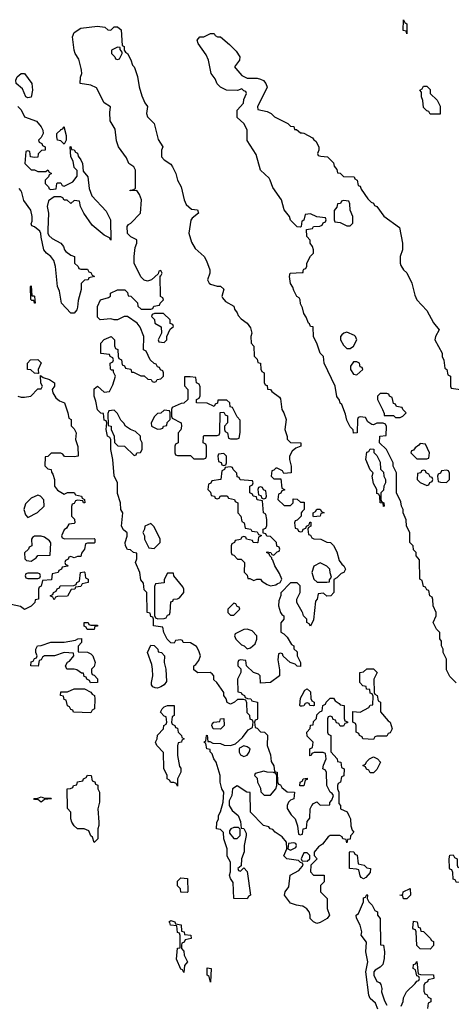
# Model space of a CAD drawing. Header units: inches. Extents: x 2886961 to 3052306, y 543424 to 918523.
# Tile 111 of 117: x 2968302 to 2970898, y 854374 to 860294. Entities that reach past the tile are written whole.
import ezdxf

# ---------------------------------------------------------------- set-up
doc = ezdxf.new("R2010")
doc.units = ezdxf.units.IN
doc.header["$MEASUREMENT"] = 0
for name, color, linetype in [('C9865', 7, 'Continuous'), ('C9866', 7, 'Continuous'), ('C9875', 7, 'Continuous'), ('C9876', 7, 'Continuous')]:
    doc.layers.add(name, color=color, linetype=linetype)

msp = doc.modelspace()

# ---------------------------------------------------------------- linework, layer by layer
at = {"layer": 'C9865', "color": 6}
for points in [[(2970000, 855222.7), (2969990, 855226), (2969978, 855238), (2969908, 855250), (2969890, 855268), (2969908, 855310), (2969906, 855350), (2969880.4, 855380.4), (2969838, 855410), (2969824.7, 855424.7), (2969808.7, 855430), (2969800.4, 855440.4), (2969769, 855450), (2969689.5, 855529.5), (2969688, 855648), (2969668, 855650), (2969610, 855688), (2969582, 855670), (2969578, 855630), (2969562, 855598), (2969561, 855570), (2969578.8, 855538.8), (2969616, 855510), (2969630, 855474), (2969634, 855434), (2969650, 855432), (2969663.6, 855403.6), (2969664.7, 855390), (2969651.3, 855330), (2969651, 855291), (2969636, 855250), (2969634, 855206), (2969614, 855190), (2969618, 855178), (2969630, 855174), (2969650, 855194), (2969670, 855172), (2969690.9, 855030.9), (2969678, 855022), (2969670, 855008.7), (2969589.3, 855010), (2969586.6, 855106.6), (2969569.2, 855130), (2969564, 855150), (2969569, 855171), (2969569.2, 855229.2), (2969550, 855266), (2969549, 855310), (2969529.3, 855369.3), (2969528, 855408), (2969510, 855426), (2969486, 855430), (2969487.3, 855467.3), (2969498, 855490), (2969498, 855510), (2969509.3, 855530.7), (2969526, 855590), (2969528.7, 855650), (2969518, 855670), (2969508, 855710), (2969508, 855750), (2969484, 855830), (2969469.2, 855850), (2969459.3, 855879.3), (2969447.3, 855892.7), (2969447.3, 855907.3), (2969428, 855910), (2969422, 855942), (2969408.7, 855950), (2969422, 855958), (2969426, 855990), (2969430, 855992), (2969434, 855954), (2969446, 855954), (2969463.6, 855943.6), (2969510, 855942), (2969531.6, 855931.6), (2969570, 855931.3), (2969599, 855941), (2969641.2, 855978.8), (2969676.4, 856023.6), (2969702, 856038), (2969706, 856070), (2969702, 856082), (2969688.7, 856088.7), (2969686, 856110), (2969670, 856126), (2969667.3, 856187.3), (2969662, 856202), (2969647.3, 856207.3), (2969612.7, 856207.3), (2969594, 856190), (2969570, 856178), (2969550, 856188), (2969544, 856210), (2969529.3, 856230), (2969529, 856250), (2969488.4, 856308.4), (2969470, 856326), (2969468.7, 856348.7), (2969460.4, 856360.4), (2969448.4, 856368.4), (2969372.7, 856367.3), (2969350, 856386), (2969348.7, 856410), (2969362, 856418), (2969379, 856441), (2969388.7, 856470), (2969380.2, 856500.2), (2969365.2, 856525.2), (2969330, 856548), (2969286, 856550), (2969282, 856562), (2969270, 856566), (2969238, 856562), (2969230, 856546), (2969210, 856548), (2969188, 856570), (2969168, 856610), (2969162, 856642), (2969106, 856650), (2969106, 856690), (2969102, 856702), (2969090, 856706), (2969086, 856726), (2969069.2, 856730), (2969066, 856850), (2969050, 856866), (2969047.3, 856907.3), (2969030, 856926), (2969024, 856970), (2968998, 857030), (2969007.3, 857052.7), (2969006, 857086), (2968986, 857090), (2968967.3, 857107.3), (2968950, 857108), (2968938, 857130), (2968935.3, 857150), (2968948.4, 857188.4), (2968948.4, 857208.4), (2968926.3, 857226.3), (2968914, 857250), (2968922, 857330), (2968909.4, 857349.4), (2968908.7, 857390), (2968890, 857446), (2968889.2, 857509.2), (2968869.2, 857550.8), (2968862, 857650), (2968849.6, 857710), (2968849.3, 857769.3), (2968843.1, 857783.1), (2968829.2, 857790.8), (2968822, 857830), (2968826, 857870), (2968822, 857882), (2968810, 857886), (2968806, 857926), (2968790, 857928), (2968770, 857948), (2968760.2, 858000.2), (2968749.6, 858030), (2968750, 858074), (2968770, 858091.3), (2968810, 858054), (2968842, 858058), (2968862, 858098), (2968878, 858150), (2968866, 858174), (2968866, 858186), (2968854, 858186), (2968847.3, 858192.7), (2968846, 858230), (2968862, 858238), (2968866, 858250), (2968862, 858262), (2968846, 858270), (2968842, 858282), (2968790, 858288), (2968789.4, 858350), (2968810, 858371), (2968852, 858390), (2968871.3, 858370), (2968872.7, 858332.7), (2968878, 858318), (2968891.6, 858311.6), (2968894, 858270), (2968898, 858258), (2968914, 858250), (2968918, 858218), (2968932, 858212), (2968938, 858198), (2968970, 858192), (2968974, 858174), (2968986, 858174), (2969030, 858152), (2969050, 858152), (2969072.7, 858132.7), (2969091.6, 858131.6), (2969098, 858118), (2969110, 858114), (2969122, 858118), (2969128.4, 858131.6), (2969150, 858134), (2969166, 858150), (2969166, 858170), (2969162, 858182), (2969148, 858188), (2969142, 858202), (2969130, 858206), (2969122, 858222), (2969110, 858226), (2969086, 858250), (2969062, 858302), (2969046, 858310), (2969049.2, 858390), (2969025.6, 858445.6), (2969009.3, 858469.3), (2968950, 858509), (2968930, 858508.7), (2968890, 858489.2), (2968869.3, 858489.3), (2968850, 858495.3), (2968786, 858490), (2968770, 858506), (2968769.2, 858570), (2968788, 858610), (2968836.4, 858623.6), (2968848, 858632), (2968848.7, 858650), (2968890.7, 858670.7), (2968934, 858670), (2968950, 858654), (2968954, 858634), (2968970, 858632), (2969010, 858592), (2969012, 858572), (2969032.7, 858552.7), (2969090, 858554), (2969102, 858558), (2969108.4, 858571.6), (2969142, 858578), (2969146, 858590), (2969166, 858610), (2969162, 858622), (2969148, 858630), (2969146, 858754), (2969150, 858754), (2969158, 858770), (2969150, 858786), (2969138, 858782), (2969134, 858766), (2969094, 858730), (2969070, 858722), (2969050, 858728.7), (2969030, 858748), (2968989.6, 858830), (2968989.5, 858870.5), (2968996.4, 858923.6), (2969006, 858950), (2969006, 858970), (2968970, 858988), (2968950, 859008), (2968948.7, 859050), (2968956.4, 859063.6), (2968970, 859071.3), (2969028.9, 859131.1), (2969034, 859210), (2969023.1, 859243.1), (2969007.3, 859267.3), (2968966, 859266), (2968966, 859270), (2968987.3, 859272.7), (2968998, 859282), (2968998, 859390), (2968988.4, 859408.4), (2968958, 859430), (2968944, 859464), (2968895.3, 859530), (2968884.7, 859564.7), (2968875.3, 859635.3), (2968846.6, 859686.6), (2968843.7, 859736.3), (2968848, 859770), (2968810, 859794), (2968764.1, 859884.1), (2968730, 859900.9), (2968666, 859910), (2968668, 859948), (2968675.3, 859970), (2968674, 859990), (2968671.5, 860000)], [(2968993.7, 860000), (2969010, 859952), (2969020.5, 859890), (2969036.1, 859836.1), (2969054.4, 859794.4), (2969070, 859772), (2969064.7, 859730), (2969070.4, 859710.4), (2969110, 859670.8), (2969134.4, 859574.4), (2969162, 859530), (2969154, 859510), (2969154, 859470), (2969171.6, 859451.6), (2969210, 859424.7), (2969221, 859410), (2969241, 859370), (2969250.8, 859330), (2969273.4, 859290), (2969290.4, 859210.4), (2969303.4, 859183.4), (2969335.3, 859155.3), (2969371, 859150), (2969378, 859130), (2969339.6, 859100.4), (2969331.3, 859088.7), (2969318.8, 859010), (2969335.9, 858955.9), (2969358, 858918), (2969410.4, 858870.4), (2969425.2, 858845.2), (2969444.7, 858790), (2969444.7, 858770), (2969432, 858730), (2969442, 858710), (2969450, 858704.7), (2969490, 858692), (2969510, 858692), (2969530, 858674), (2969518, 858630), (2969522, 858622), (2969539.6, 858599.6), (2969590, 858571), (2969593.2, 858553.2), (2969610, 858531), (2969615.5, 858515.5), (2969634.9, 858494.9), (2969670.7, 858470), (2969690, 858442), (2969698, 858410), (2969692, 858390), (2969694, 858350), (2969710.9, 858330.9), (2969712, 858272), (2969730, 858254), (2969734, 858234), (2969751, 858230), (2969752.7, 858192.7), (2969758, 858178), (2969771.3, 858170), (2969772.7, 858112.7), (2969778, 858098), (2969790, 858094), (2969792.7, 858072.7), (2969810, 858071.3), (2969818, 858058), (2969863.6, 858023.6), (2969870, 858014), (2969878, 857950), (2969891, 857930), (2969904.7, 857890), (2969896, 857830), (2969911.1, 857788.9), (2969911.1, 857771.1), (2969930, 857752), (2969992, 857750), (2969992, 857730), (2969962, 857718), (2969939.8, 857700.2), (2969924.7, 857670), (2969924.7, 857650), (2969934, 857610), (2969934, 857570), (2969890, 857566), (2969882, 857582), (2969850, 857598), (2969842, 857598), (2969830, 857586), (2969818, 857582), (2969814, 857550), (2969830, 857534), (2969872.7, 857532.7), (2969878, 857478), (2969894, 857470), (2969894, 857466), (2969878, 857462), (2969872.7, 857447.3), (2969858, 857442), (2969854, 857410), (2969892.7, 857372.7), (2969930, 857374), (2969946, 857390), (2969946, 857414), (2969970, 857412), (2969990, 857394), (2970000, 857393.4)], [(2970000, 859082.9), (2969998, 859082), (2969994, 859050), (2969990, 859046), (2969970, 859048), (2969930, 859088.7), (2969924, 859110), (2969893.2, 859150), (2969876, 859210), (2969825.1, 859285.1), (2969809.3, 859330), (2969802, 859342), (2969749.4, 859390), (2969724, 859484), (2969670, 859568), (2969669.1, 859629.1), (2969664.7, 859644.7), (2969649.1, 859669.1), (2969610, 859706), (2969609, 859750), (2969648.4, 859791.6), (2969650, 859814), (2969666, 859850), (2969662, 859862), (2969650, 859866), (2969638, 859878), (2969611, 859869), (2969546, 859870), (2969510, 859888.7), (2969490, 859908.7), (2969477.5, 859937.5), (2969454, 859970), (2969448, 860000)], [(2969602.5, 860000), (2969638, 859958), (2969670, 859942), (2969730, 859942), (2969750, 859936.3), (2969767.9, 859927.9), (2969782.8, 859910), (2969790, 859888), (2969732, 859770), (2969734, 859754), (2969790, 859742), (2969814, 859730), (2969834, 859710), (2969914, 859670), (2969930, 859654), (2969950, 859652), (2969954, 859634), (2969966, 859634), (2969990, 859614), (2970000, 859613)], [(2968290, 859771.3), (2968310, 859752), (2968330.7, 859710.7), (2968403.5, 859683.5), (2968430.8, 859650), (2968441, 859630), (2968442, 859610), (2968430, 859586), (2968414, 859570), (2968418, 859558), (2968434, 859550), (2968438, 859538), (2968454, 859530), (2968454, 859510), (2968432, 859508), (2968412, 859488), (2968410, 859468), (2968390, 859466), (2968366, 859470), (2968362, 859502), (2968350, 859506), (2968338, 859502), (2968332, 859430), (2968370, 859392), (2968390, 859392), (2968410, 859382), (2968458, 859382), (2968471, 859391), (2968478, 859378), (2968494, 859370), (2968478, 859362), (2968474, 859350), (2968454, 859330), (2968454, 859310), (2968474, 859290), (2968478, 859278), (2968490, 859274), (2968522, 859278), (2968526, 859310), (2968530, 859314), (2968550, 859314), (2968558, 859298), (2968570, 859294), (2968620.4, 859319.6), (2968647.3, 859352.7), (2968647.3, 859387.3), (2968630, 859406), (2968624, 859444), (2968608.7, 859470), (2968606, 859530), (2968610, 859532), (2968612.7, 859512.7), (2968630, 859511.3), (2968638, 859498), (2968650, 859491.3), (2968654.4, 859474.4), (2968670, 859452), (2968678.8, 859430), (2968683.6, 859383.6), (2968710.7, 859350), (2968719.6, 859279.6), (2968736, 859236), (2968822, 859142), (2968848.2, 859090), (2968850, 858968.7), (2968842, 858982), (2968810, 858998), (2968738.4, 859058.4), (2968688, 859130), (2968668, 859170), (2968662, 859202), (2968630, 859206), (2968608.9, 859188.9), (2968588, 859208), (2968570, 859208.7), (2968562, 859222), (2968550, 859228.7), (2968510, 859228.7), (2968475.3, 859204.7), (2968466, 859170), (2968474.8, 859130), (2968470.8, 859030.8), (2968471.3, 859010), (2968476.9, 858996.9), (2968498, 858978), (2968550, 858950.8), (2968566, 858930), (2968570.8, 858910.8), (2968579.8, 858899.8), (2968610, 858878), (2968630.7, 858870.7), (2968632, 858830), (2968654, 858810), (2968658, 858798), (2968670, 858794), (2968710, 858794), (2968718, 858778), (2968730, 858774), (2968738, 858758), (2968751.3, 858750), (2968718, 858742), (2968714, 858730), (2968692, 858728), (2968672, 858708), (2968671, 858671), (2968653.7, 858606.3), (2968650, 858566), (2968646, 858550), (2968630, 858529.3), (2968609, 858530), (2968554, 858590), (2968542, 858662), (2968529.5, 858690.5), (2968517, 858810), (2968506.3, 858846.3), (2968489.7, 858869.7), (2968463.7, 858890), (2968447.3, 858910), (2968430, 858986), (2968429.5, 859009.5), (2968423.2, 859023.2), (2968390, 859049.2), (2968375.3, 859055.3), (2968370, 859066), (2968376.6, 859083.4), (2968377.6, 859110), (2968368.5, 859148.5), (2968326.2, 859206.2), (2968314.9, 859254.9), (2968307.9, 859267.9), (2968298.4, 859278.4)], [(2970000, 858566), (2969990, 858586), (2969989.1, 858609.1), (2969982, 858622), (2969969.2, 858630), (2969950, 858666), (2969945.2, 858685.2), (2969930, 858708), (2969924, 858750), (2969928, 858770), (2970000, 858773.7)], [(2968290.9, 858030.9), (2968310, 858024.7), (2968330, 858024.7), (2968368.4, 858031.6), (2968410, 858074), (2968430, 858074), (2968438, 858090), (2968428, 858108), (2968426, 858154), (2968442, 858142), (2968482, 858130), (2968512, 858110), (2968511, 858090), (2968498, 858070), (2968502, 858050), (2968519.8, 858019.8), (2968542, 858002), (2968571, 857990), (2968592, 857930), (2968598, 857898), (2968611.3, 857890), (2968612, 857852), (2968630, 857834), (2968642, 857810), (2968638, 857770), (2968651.6, 857728.4), (2968654, 857670), (2968630, 857666), (2968571.3, 857668.7), (2968562, 857682), (2968550, 857688.7), (2968491.3, 857688.7), (2968470, 857668), (2968454, 857666), (2968452.7, 857612.7), (2968470, 857594), (2968492, 857590), (2968492.7, 857572.7), (2968502, 857562), (2968511, 857530), (2968511.3, 857490), (2968530, 857464.7), (2968570, 857442), (2968590, 857452), (2968630, 857452), (2968638, 857438), (2968674, 857430), (2968678, 857418), (2968692, 857410), (2968694, 857390), (2968686, 857390), (2968682, 857402), (2968650, 857406), (2968638, 857402), (2968630, 857386), (2968618, 857382), (2968612.7, 857367.3), (2968614, 857310), (2968631.3, 857291.3), (2968634, 857270), (2968630, 857266), (2968598, 857262), (2968583.6, 857236.4), (2968570, 857226), (2968554, 857190), (2968558, 857178), (2968572.7, 857172.7), (2968750, 857174), (2968754, 857170), (2968754, 857150), (2968750, 857146), (2968710, 857146), (2968698, 857142), (2968692, 857110), (2968672.7, 857087.3), (2968670, 857066), (2968650, 857066), (2968630, 857058), (2968610, 857066), (2968598, 857062), (2968594, 857050), (2968578, 857042), (2968574, 857030), (2968578, 857018), (2968590, 857014), (2968591.3, 857008.7), (2968558, 857002), (2968554, 856990), (2968538, 856982), (2968534, 856970), (2968498, 856962), (2968492.7, 856927.3), (2968438, 856922), (2968431.6, 856888.4), (2968418, 856882), (2968414, 856870), (2968414, 856810), (2968394, 856806), (2968392, 856790), (2968370, 856768), (2968330, 856748), (2968306, 856766), (2968250, 856777.2)], [(2970000, 857336.7), (2969994, 857330), (2969994, 857310), (2969970, 857286), (2969958, 857282), (2969954, 857270), (2969958, 857238), (2969972, 857232), (2969978, 857218), (2969990, 857214), (2970000, 857217.3)], [(2970000, 856734.6), (2969969.3, 856790), (2969969, 856811), (2969988.7, 856850), (2969988, 856890), (2969970, 856908), (2969930, 856908), (2969872, 856848), (2969872, 856832), (2969859.6, 856800.4), (2969858, 856770), (2969870.7, 856730.7), (2969878, 856718), (2969890.7, 856710), (2969890.8, 856690), (2969872, 856668), (2969872, 856612), (2969890, 856602), (2969910, 856582), (2969936.9, 856536.9), (2969951, 856530), (2969951.6, 856511.6), (2969970, 856494), (2969971.3, 856470), (2969991.3, 856430), (2969990, 856406), (2969970, 856408), (2969959, 856419), (2969928, 856430), (2969887.3, 856467.3), (2969882, 856482), (2969870, 856486), (2969858, 856482), (2969854, 856446), (2969865.4, 856385.4), (2969864.7, 856350), (2969810, 856309), (2969750, 856306), (2969748, 856350), (2969739, 856359), (2969708, 856370), (2969666, 856410), (2969662, 856442), (2969630, 856446), (2969618, 856442), (2969614, 856430), (2969614, 856410), (2969632, 856392), (2969631.3, 856370), (2969611, 856330), (2969614, 856254), (2969634, 856250), (2969638, 856238), (2969654, 856230), (2969658, 856218), (2969672, 856212), (2969691.3, 856211.3), (2969698, 856198), (2969731.6, 856191.6), (2969731.6, 856091.6), (2969730, 856086), (2969718, 856082), (2969714, 856070), (2969718, 856038), (2969730, 856034), (2969750, 856012), (2969774, 856010), (2969791.6, 855991.6), (2969791.3, 855930), (2969810, 855874), (2969814.8, 855834.8), (2969831.1, 855808.9), (2969834, 855774), (2969851.3, 855770), (2969852.7, 855712.7), (2969858, 855698), (2969870, 855694), (2969878.8, 855678.8), (2969910, 855651), (2969954, 855650), (2969951.3, 855610), (2969930, 855602), (2969918, 855590), (2969910.8, 855570), (2969910.9, 855550.9), (2969934.4, 855514.4), (2969958, 855490), (2969972.7, 855447.3), (2969978, 855398), (2969990, 855394), (2970000, 855397.3)], [(2970000, 856167), (2969990, 856166), (2969986, 856170), (2969990, 856214), (2970000, 856232.8)], [(2970000, 855687.7), (2969987.3, 855687.3), (2969988, 855710), (2970000, 855716.9)], [(2970000, 855263.5), (2969994, 855250), (2969998, 855238), (2970000, 855237.7)], [(2970000, 854965.3), (2969966, 854970), (2969930, 854982), (2969895.3, 855030), (2969898, 855050), (2969920.2, 855079.8), (2969929.2, 855150), (2969980.2, 855179.8), (2970000, 855203)]]:
    msp.add_lwpolyline(points, dxfattribs=at)
for points in [[(2968350, 859825.2), (2968338, 859830), (2968318.6, 859878.6), (2968281.2, 859910), (2968279.3, 859930), (2968286, 859950), (2968310, 859970.8), (2968330.5, 859970.5), (2968374.8, 859910), (2968379.1, 859870), (2968370, 859829)], [(2968570, 859546), (2968550, 859566), (2968528.9, 859568.9), (2968526, 859590), (2968526, 859610), (2968549, 859631), (2968550, 859634), (2968562, 859638), (2968568, 859652), (2968582, 859598), (2968582, 859570)], [(2968374, 858634), (2968386, 858634), (2968390, 858632), (2968390.9, 858629.1), (2968394, 858590), (2968390, 858589.3), (2968386, 858606), (2968374, 858606), (2968368, 858612), (2968366, 858690), (2968370, 858694)], [(2969167.3, 858527.3), (2969112.7, 858527.3), (2969098, 858522), (2969094, 858510), (2969111.6, 858491.6), (2969114, 858470), (2969152.7, 858447.3), (2969154, 858410), (2969134, 858370), (2969138, 858358), (2969170, 858354), (2969186, 858370), (2969186, 858390), (2969207.3, 858432.7), (2969226, 858450), (2969222, 858462), (2969207.3, 858467.3), (2969206, 858490)], [(2968410, 858166), (2968390, 858168.7), (2968368.7, 858188.7), (2968349.2, 858190), (2968348, 858230), (2968366, 858250), (2968410, 858250.8), (2968430, 858232), (2968412, 858190), (2968414, 858166)], [(2969327.3, 858147.3), (2969294, 858146), (2969292.7, 858092.7), (2969314, 858070), (2969314, 858010), (2969290, 857988), (2969272.7, 857987.3), (2969218, 857962), (2969214, 857950), (2969214, 857910), (2969218, 857898), (2969272, 857870), (2969274, 857850), (2969271.3, 857828.7), (2969254, 857810), (2969254, 857750), (2969238, 857742), (2969234, 857730), (2969234, 857690), (2969238, 857678), (2969250, 857674), (2969330, 857674), (2969350, 857654), (2969410, 857654), (2969422, 857658), (2969426, 857670), (2969426, 857730), (2969422, 857742), (2969406, 857750), (2969408, 857790), (2969410, 857794), (2969490, 857794), (2969502, 857798), (2969506, 857810), (2969507.3, 857932.7), (2969530, 857934), (2969538, 857918), (2969551.6, 857911.6), (2969551.3, 857870), (2969534, 857850), (2969534, 857830), (2969538, 857818), (2969552, 857810), (2969558, 857778), (2969570, 857774), (2969610, 857774), (2969622, 857778), (2969628.4, 857811.6), (2969627.3, 857887.3), (2969610, 857906), (2969582, 857962), (2969567.3, 857967.3), (2969566, 857990), (2969547.3, 858007.3), (2969494, 858006), (2969491.6, 857988.4), (2969478, 857982), (2969472, 857968), (2969430, 857988.7), (2969366, 857990), (2969366, 858010), (2969382, 858018), (2969387.3, 858032.7), (2969387.3, 858087.3), (2969382, 858102), (2969366, 858110), (2969362, 858142)], [(2968870, 857946), (2968838, 857942), (2968832.7, 857927.3), (2968834, 857854), (2968851.3, 857850), (2968851.3, 857830), (2968870.9, 857790.9), (2968872, 857752), (2968892, 857732), (2968932, 857730), (2968990, 857674), (2969002, 857678), (2969006, 857690), (2969028, 857692), (2969038, 857710), (2969038, 857750), (2969029.1, 857769.1), (2969028, 857790), (2968998, 857818), (2968968, 857830), (2968938, 857850), (2968928.4, 857868.4), (2968910, 857886), (2968890, 857926)], [(2969170, 857946), (2969151.6, 857928.4), (2969130, 857926), (2969111.6, 857908.4), (2969092, 857870), (2969094, 857850), (2969130, 857832), (2969150, 857834), (2969162, 857838), (2969166, 857850), (2969186, 857854), (2969188.4, 857871.6), (2969206, 857890), (2969206, 857930), (2969202, 857942)], [(2969530, 857686), (2969498, 857682), (2969494, 857670), (2969498, 857638), (2969512.7, 857632.7), (2969518, 857618), (2969530, 857614), (2969542, 857618), (2969546, 857630), (2969546, 857670)], [(2969570, 857606), (2969538, 857602), (2969534, 857590), (2969518, 857582), (2969511.1, 857528.9), (2969458, 857522), (2969452, 857508), (2969438, 857502), (2969434, 857470), (2969450, 857454), (2969454, 857434), (2969474, 857430), (2969478, 857418), (2969490, 857414), (2969502, 857418), (2969508.9, 857431.1), (2969550, 857432), (2969558, 857418), (2969594, 857410), (2969598, 857398), (2969614, 857390), (2969614, 857330), (2969632, 857310), (2969638, 857278), (2969652, 857270), (2969658, 857238), (2969691.6, 857231.6), (2969698, 857218), (2969730, 857214), (2969738, 857198), (2969754, 857194), (2969754, 857190), (2969738, 857182), (2969734, 857150), (2969730, 857148), (2969706, 857150), (2969702, 857162), (2969666, 857170), (2969662, 857182), (2969650, 857186), (2969638, 857182), (2969630, 857168), (2969598, 857162), (2969594, 857150), (2969578, 857142), (2969574, 857130), (2969574, 857090), (2969578, 857078), (2969590, 857074), (2969611.3, 857051.3), (2969634, 857050), (2969654, 857030), (2969652.7, 856972.7), (2969670, 856954), (2969674, 856934), (2969686, 856934), (2969710, 856922), (2969728.9, 856931.1), (2969750, 856930.8), (2969758, 856918), (2969790, 856898), (2969810, 856891), (2969843.1, 856896.9), (2969850, 856902), (2969868.9, 856911.1), (2969878, 856930), (2969865.2, 856965.2), (2969837.2, 857010), (2969824.7, 857044.7), (2969818, 857050), (2969818, 857058), (2969806, 857070), (2969802, 857082), (2969786, 857090), (2969790, 857094), (2969811.6, 857091.6), (2969818, 857078), (2969830, 857074), (2969850, 857094), (2969862, 857098), (2969866, 857110), (2969862, 857122), (2969848.4, 857128.4), (2969846, 857150), (2969828.4, 857168.4), (2969810, 857186), (2969788.4, 857188.4), (2969782, 857202), (2969766, 857206), (2969766, 857230), (2969782, 857238), (2969787.3, 857252.7), (2969788, 857290), (2969782, 857322), (2969768.9, 857328.9), (2969762, 857402), (2969730, 857408), (2969726, 857426), (2969706, 857430), (2969702, 857442), (2969686, 857450), (2969686, 857490), (2969702, 857498), (2969706, 857510), (2969702, 857522), (2969628.4, 857528.4), (2969622, 857542), (2969610, 857546), (2969607.3, 857567.3), (2969586, 857590), (2969582, 857602)], [(2969750, 857486), (2969738, 857482), (2969734, 857470), (2969738, 857438), (2969752.7, 857432.7), (2969758, 857418), (2969770, 857414), (2969782, 857418), (2969786, 857430), (2969782, 857462), (2969767.3, 857467.3), (2969762, 857482)], [(2968410, 857435.3), (2968370, 857418), (2968336.9, 857383.1), (2968326.8, 857350), (2968336.9, 857316.9), (2968350, 857302), (2968408.9, 857331.1), (2968448, 857370), (2968447.3, 857407.3), (2968426, 857430)], [(2969090, 857266), (2969054, 857250), (2969052, 857230), (2969042, 857210), (2969052, 857190), (2969052, 857170), (2969078, 857118), (2969110, 857114), (2969146, 857150), (2969146, 857170), (2969110, 857246)], [(2968430, 857188.7), (2968391.6, 857188.4), (2968379.6, 857180.4), (2968372, 857170), (2968374, 857130), (2968358, 857122), (2968354, 857110), (2968331.6, 857088.4), (2968332, 857052), (2968343.6, 857043.6), (2968370, 857038), (2968400.4, 857059.6), (2968410, 857072), (2968486, 857074), (2968488.4, 857148.4), (2968480.4, 857160.4), (2968450, 857182)], [(2968410, 856966), (2968350, 856966), (2968338, 856962), (2968334, 856950), (2968338, 856938), (2968350, 856934), (2968410, 856934), (2968422, 856938), (2968426, 856950), (2968422, 856962)], [(2968510, 856806), (2968502, 856822), (2968486, 856830), (2968502, 856838), (2968506, 856850), (2968522, 856858), (2968527.3, 856872.7), (2968542, 856878), (2968546, 856890), (2968627.3, 856892.7), (2968642, 856898), (2968646, 856910), (2968662, 856918), (2968668, 856970), (2968690, 856974), (2968694, 856970), (2968698, 856938), (2968714, 856930), (2968714, 856910), (2968678, 856902), (2968670, 856886), (2968638, 856882), (2968634, 856870), (2968612, 856868), (2968590, 856828), (2968530, 856826), (2968518, 856822)], [(2969226, 856966), (2969190, 856966), (2969171.1, 856928.9), (2969170, 856908.7), (2969118, 856902), (2969112.7, 856887.3), (2969112.7, 856712.7), (2969118, 856698), (2969132.7, 856692.7), (2969170, 856694), (2969182, 856698), (2969190, 856714), (2969202, 856718), (2969207.3, 856732.7), (2969210, 856794), (2969222, 856798), (2969226, 856810), (2969250, 856811.3), (2969262, 856818), (2969288.7, 856850), (2969289, 856870), (2969284, 856884), (2969228, 856950)], [(2969590, 856786), (2969554, 856750), (2969554, 856730), (2969570, 856714), (2969590, 856714), (2969626, 856750), (2969622, 856762), (2969610, 856766), (2969602, 856782)], [(2968730, 856654), (2968770, 856654), (2968770, 856648.7), (2968752.7, 856647.3), (2968750, 856628.7), (2968707.3, 856627.3), (2968702, 856642), (2968688.7, 856648.7), (2968689.2, 856670.8), (2968714, 856670), (2968718, 856658)], [(2969670, 856629), (2969650, 856628.7), (2969598, 856602), (2969594, 856590), (2969602, 856570), (2969635.3, 856535.3), (2969652, 856530), (2969670, 856512), (2969690, 856518), (2969718, 856542), (2969729, 856570), (2969728.7, 856590), (2969699.3, 856619.3)], [(2968728, 856308), (2968722, 856322), (2968706, 856330), (2968702, 856342), (2968690, 856346), (2968686, 856366), (2968674, 856366), (2968644.7, 856384.7), (2968629.1, 856389.1), (2968586, 856390), (2968578, 856410), (2968589.4, 856430.6), (2968602, 856438), (2968628, 856470), (2968626, 856486), (2968570, 856488.7), (2968510.7, 856469.3), (2968451, 856469), (2968438, 856462), (2968430, 856446), (2968418, 856442), (2968412.7, 856407.3), (2968369.3, 856409.3), (2968370, 856434), (2968382, 856438), (2968390, 856454), (2968402, 856458), (2968406, 856470), (2968398, 856490), (2968398, 856510), (2968408, 856530), (2968430, 856531.3), (2968490, 856551), (2968569.1, 856550.9), (2968636.4, 856563.6), (2968652, 856572), (2968672.7, 856572.7), (2968674, 856550), (2968652.7, 856527.3), (2968654, 856494), (2968710, 856491.3), (2968730, 856482), (2968742, 856470), (2968756, 856430), (2968750, 856406), (2968734, 856390), (2968734, 856370), (2968738, 856358), (2968750, 856354), (2968770, 856332), (2968770, 856308.7)], [(2969130, 856275.3), (2969116.4, 856276.4), (2969103.1, 856283.1), (2969095.3, 856295.3), (2969094, 856310), (2969102.9, 856350), (2969100.9, 856390), (2969096.5, 856416.5), (2969069.5, 856490), (2969090, 856534), (2969110, 856532), (2969132, 856510), (2969134, 856494), (2969154, 856490), (2969172, 856470), (2969171.3, 856430), (2969181, 856390), (2969185.4, 856314.6), (2969170, 856295.3), (2969150, 856284)], [(2968730, 856126), (2968626, 856130), (2968622, 856142), (2968610, 856146), (2968602, 856162), (2968588.4, 856168.4), (2968582, 856202), (2968570, 856206), (2968566, 856226), (2968548, 856230), (2968550, 856254), (2968590, 856254), (2968629.1, 856270.9), (2968692, 856272), (2968730, 856251.3), (2968738, 856238), (2968751, 856230), (2968754, 856210), (2968751.3, 856150), (2968738, 856142)], [(2969250, 855686), (2969242, 855702), (2969228, 855708), (2969210, 855708.7), (2969202, 855722), (2969188.7, 855730), (2969188, 855750), (2969168.4, 855791.6), (2969167.3, 855887.3), (2969126, 855930), (2969118, 855950), (2969128.7, 855971.3), (2969130, 855992), (2969166, 856030), (2969168.7, 856051.3), (2969182, 856058), (2969186, 856070), (2969182, 856102), (2969170, 856106), (2969148.7, 856130), (2969158, 856150), (2969170, 856162), (2969191.3, 856171.3), (2969231, 856170), (2969231.3, 856110), (2969218, 856102), (2969214, 856070), (2969218, 856058), (2969234, 856050), (2969238, 856038), (2969250, 856034), (2969254, 856010), (2969274, 855990), (2969278, 855978), (2969292, 855970), (2969278, 855962), (2969274, 855950), (2969254, 855946), (2969251.3, 855928.7), (2969250.8, 855870), (2969263.6, 855803.6), (2969270, 855794), (2969270.8, 855770), (2969251.3, 855730)], [(2969510, 856028), (2969466, 856030), (2969458, 856050), (2969460.4, 856059.6), (2969468.9, 856071.1), (2969506, 856074), (2969510, 856091.3), (2969530, 856092), (2969531.3, 856050)], [(2969650, 855928), (2969624.7, 855915.3), (2969622, 855910), (2969622, 855890), (2969630, 855874), (2969650, 855864.7), (2969670, 855872), (2969682, 855890), (2969688, 855910), (2969670, 855922)], [(2968750, 855348), (2968739, 855379), (2968730, 855388), (2968717.2, 855417.2), (2968690, 855429), (2968650, 855429), (2968630, 855448), (2968615.3, 855470), (2968609.1, 855489.1), (2968608.7, 855528.7), (2968588.4, 855551.6), (2968588, 855670), (2968608, 855672), (2968622, 855678), (2968626, 855690), (2968646, 855694), (2968650, 855712), (2968682, 855718), (2968686, 855730), (2968702, 855738), (2968710, 855752), (2968732, 855750), (2968738, 855718), (2968752.7, 855712.7), (2968758, 855698), (2968771.6, 855691.6), (2968772, 855670), (2968782, 855650), (2968782, 855590), (2968771.1, 855548.9), (2968778, 855470), (2968778, 855450), (2968771, 855430), (2968771.3, 855370)], [(2969770, 855775.3), (2969718, 855762), (2969714, 855750), (2969730, 855734), (2969731.3, 855710), (2969750, 855674), (2969752, 855652), (2969772, 855632), (2969810, 855631.3), (2969842, 855670), (2969848.7, 855690), (2969848, 855748), (2969842, 855762), (2969828.4, 855768.4), (2969789.3, 855769.3)], [(2968450, 855614), (2968490, 855614), (2968494, 855610), (2968450, 855606), (2968430, 855589.2), (2968410, 855606), (2968390, 855606), (2968387.3, 855612.7), (2968410, 855614), (2968430, 855622)], [(2969618, 855438), (2969590, 855438), (2969571.6, 855428.4), (2969563.6, 855416.4), (2969563.6, 855403.6), (2969590, 855372), (2969610, 855372), (2969628, 855390), (2969627.3, 855427.3)], [(2969950, 855346), (2969918, 855342), (2969914, 855310), (2969930, 855302), (2969962, 855318), (2969966, 855330), (2969962, 855342)], [(2969310, 855046), (2969270, 855048), (2969268.4, 855068.4), (2969250, 855086), (2969250, 855114), (2969270, 855134), (2969311.3, 855130), (2969314, 855050)], [(2969290, 854566), (2969282, 854582), (2969270, 854586), (2969245.2, 854645.2), (2969250, 854712), (2969266, 854714), (2969267.3, 854787.3), (2969262, 854802), (2969250, 854806), (2969246, 854846), (2969209.4, 854850), (2969205.6, 854865.6), (2969198, 854870), (2969210, 854878), (2969234, 854870), (2969238, 854858), (2969272, 854852), (2969274, 854814), (2969292, 854810), (2969294, 854794), (2969332, 854790), (2969334, 854770), (2969298, 854762), (2969292, 854748), (2969278, 854742), (2969274, 854730), (2969274, 854710), (2969290, 854694), (2969292, 854670), (2969311.3, 854630), (2969292.7, 854607.3)], [(2969450, 854508), (2969442, 854542), (2969428.7, 854550), (2969430, 854594), (2969454, 854590)]]:
    msp.add_lwpolyline(points, close=True, dxfattribs=at)
at = {"layer": 'C9866', "color": 6}
for points in [[(2968671.5, 860000), (2968657.2, 860057.2), (2968635.3, 860090), (2968628.7, 860110), (2968619, 860190), (2968630, 860216), (2968670, 860242.8), (2968770, 860256), (2968814, 860250), (2968832.7, 860232.7), (2968850, 860232), (2968869.3, 860250.7), (2968890, 860250.7), (2968912.8, 860232.8), (2968918, 860138), (2968930, 860132), (2968930.9, 860110.9), (2968938, 860098), (2968951, 860090), (2968970, 860052), (2968979.8, 860019.8), (2968990, 860011), (2968993.7, 860000)], [(2969448, 860000), (2969438, 860050), (2969423.7, 860083.7), (2969375.3, 860150), (2969369.1, 860170.9), (2969386, 860190), (2969410, 860191.3), (2969450, 860211.3), (2969471.6, 860211.6), (2969478, 860198), (2969491.6, 860191.6), (2969510, 860191), (2969564.7, 860144.7), (2969604.1, 860104.1), (2969626.8, 860070), (2969624.7, 860050), (2969594, 860010), (2969602.5, 860000)]]:
    msp.add_lwpolyline(points, dxfattribs=at)
msp.add_lwpolyline([(2968890, 860128), (2968854, 860110), (2968854, 860090), (2968874, 860070), (2968878, 860058), (2968890, 860054), (2968902, 860058), (2968918, 860090), (2968918, 860098), (2968906, 860114), (2968906, 860126)], close=True, dxfattribs=at)
at = {"layer": 'C9875', "color": 6}
for points in [[(2970770, 859726), (2970762, 859742), (2970750, 859746), (2970730, 859766), (2970727.3, 859807.3), (2970718, 859830), (2970718, 859858), (2970708.7, 859870), (2970722, 859878), (2970730, 859894), (2970750, 859894), (2970770, 859874), (2970771.1, 859851.1), (2970812, 859810), (2970830, 859774), (2970830, 859726)], [(2970250, 859206), (2970238, 859202), (2970231.6, 859188.4), (2970214, 859186), (2970210, 859166), (2970192.7, 859147.3), (2970194, 859090), (2970198, 859078), (2970230, 859074), (2970270, 859054), (2970290, 859054), (2970306, 859070), (2970306, 859110), (2970288.9, 859148.9), (2970287.3, 859187.3), (2970282, 859202)], [(2970270, 858415.3), (2970250.7, 858409.3), (2970239.8, 858400.2), (2970231.3, 858390), (2970231, 858370), (2970250, 858338), (2970270, 858318), (2970290, 858318), (2970309.2, 858330.8), (2970329, 858370), (2970322, 858390), (2970315.5, 858395.5)], [(2970330, 858238), (2970310, 858238), (2970291.3, 858210), (2970291.3, 858190), (2970310, 858162), (2970330, 858158), (2970366, 858190), (2970362, 858202), (2970350, 858206), (2970346, 858230)], [(2970510, 858046), (2970470, 858046), (2970454, 858030), (2970454, 858010), (2970484.7, 857950), (2970494, 857926), (2970494, 857914), (2970550, 857914), (2970562, 857902), (2970590, 857902), (2970606, 857910), (2970626, 857930), (2970606, 857950), (2970602, 857962), (2970568, 857968), (2970562, 857982), (2970550, 857986), (2970542, 858022), (2970526, 858030), (2970522, 858042)], [(2970490, 857368), (2970487.3, 857387.3), (2970469.2, 857390), (2970468, 857428), (2970462, 857442), (2970450, 857446), (2970449, 857469), (2970430, 857506), (2970422, 857550), (2970428, 857570), (2970410, 857588), (2970384, 857650), (2970390, 857694), (2970402, 857698), (2970410, 857714), (2970431.6, 857711.6), (2970432.7, 857692.7), (2970450, 857674), (2970470, 857634), (2970472.7, 857592.7), (2970490, 857574), (2970492, 857550), (2970502, 857530), (2970502, 857510), (2970492, 857490), (2970490, 857466), (2970474, 857450), (2970474, 857410), (2970478, 857398), (2970492, 857390), (2970494, 857370)], [(2970710, 857746), (2970703.6, 857736.4), (2970679.6, 857720.4), (2970670, 857706), (2970658, 857702), (2970654, 857690), (2970690, 857654), (2970750, 857654), (2970762, 857658), (2970766, 857690), (2970742, 857742)], [(2970730, 857586), (2970718, 857582), (2970714, 857570), (2970694, 857566), (2970692, 857530), (2970710, 857512), (2970750, 857494), (2970762, 857498), (2970768, 857512), (2970782, 857518), (2970786, 857530), (2970782, 857542), (2970770, 857546), (2970762, 857562), (2970746, 857570), (2970742, 857582)], [(2970870, 857586), (2970838, 857582), (2970832, 857568), (2970818, 857562), (2970814, 857550), (2970818, 857518), (2970832.7, 857512.7), (2970870, 857512), (2970888, 857530), (2970887.3, 857567.3), (2970882, 857582)], [(2970070, 857306), (2970066, 857310), (2970066, 857330), (2970082, 857338), (2970088.4, 857351.6), (2970110, 857352), (2970118, 857338), (2970134, 857330), (2970114, 857326), (2970110, 857308.7)], [(2970110, 857028), (2970071.3, 857008.7), (2970058, 856970), (2970071.3, 856931.3), (2970092, 856912), (2970150, 856912), (2970166, 856914), (2970166, 856926), (2970178, 856942), (2970169.1, 856969.1), (2970168, 856990), (2970149, 857009)], [(2970430, 855966), (2970366, 855970), (2970362, 855982), (2970346, 855990), (2970342, 856002), (2970326, 856010), (2970326, 856050), (2970322, 856062), (2970306, 856070), (2970306, 856134), (2970350, 856131.3), (2970402, 856158), (2970410, 856172), (2970426, 856174), (2970427.3, 856227.3), (2970422, 856242), (2970410, 856246), (2970407.3, 856267.3), (2970388, 856270), (2970386, 856286), (2970366, 856290), (2970348, 856310), (2970348, 856370), (2970370, 856374), (2970390, 856391.3), (2970430, 856391), (2970451, 856370), (2970431.1, 856328.9), (2970434, 856250), (2970438, 856238), (2970452, 856230), (2970458, 856198), (2970471.3, 856190), (2970472.7, 856132.7), (2970518, 856078), (2970530, 856071.3), (2970542, 856030), (2970530, 856006), (2970518, 856002), (2970510, 855986), (2970450, 855986), (2970438, 855982)], [(2970410, 855766), (2970402, 855782), (2970387.3, 855787.3), (2970382, 855802), (2970366, 855810), (2970382, 855818), (2970387.3, 855832.7), (2970406, 855850), (2970430, 855862), (2970454, 855850), (2970471.3, 855830), (2970450, 855786), (2970430, 855766)], [(2970370, 855129), (2970356.4, 855136.4), (2970350, 855146), (2970342, 855182), (2970327.3, 855187.3), (2970286, 855190), (2970286, 855290), (2970290, 855294), (2970311.6, 855291.6), (2970318, 855278), (2970331.6, 855271.6), (2970338, 855218), (2970374, 855210), (2970390, 855194), (2970411.6, 855191.6), (2970410, 855166), (2970383.6, 855136.4)], [(2970930, 855106), (2970922, 855122), (2970910, 855126), (2970907.3, 855167.3), (2970902, 855182), (2970890, 855186), (2970888, 855192), (2970886, 855250), (2970890, 855272), (2970910, 855274), (2970918, 855258), (2970934, 855250), (2970934, 855210), (2970938, 855198), (2970950, 855194), (2970951.6, 855188.4), (2970950, 855108)], [(2970630, 855008), (2970610, 855008.7), (2970606, 855026), (2970588.7, 855030), (2970606, 855034), (2970608, 855050), (2970651.3, 855071.3), (2970652, 855030)], [(2970770, 854706), (2970710, 854708), (2970690, 854728), (2970686, 854810), (2970682, 854822), (2970670, 854826), (2970667.3, 854832.7), (2970670, 854874), (2970692, 854870), (2970698, 854838), (2970710, 854834), (2970714, 854814), (2970730, 854812), (2970770, 854772), (2970778, 854758), (2970790, 854751.3), (2970790, 854728)]]:
    msp.add_lwpolyline(points, close=True, dxfattribs=at)
for points in [[(2970000, 859613), (2970010, 859612), (2970063.6, 859583.6), (2970071.3, 859571.3), (2970083.6, 859563.6), (2970102, 859530), (2970102, 859510), (2970094, 859490), (2970098, 859478), (2970112.7, 859472.7), (2970154, 859470), (2970190, 859434), (2970192.7, 859412.7), (2970210, 859394), (2970214, 859374), (2970230, 859372), (2970250, 859352), (2970314, 859350), (2970318, 859338), (2970332, 859330), (2970338, 859298), (2970350, 859294), (2970355.3, 859275.3), (2970396.8, 859216.8), (2970416, 859196), (2970430, 859191), (2970436.9, 859176.9), (2970450, 859171), (2970492.8, 859112.8), (2970585.4, 859045.4), (2970604.7, 858950), (2970604.7, 858910), (2970591, 858870), (2970591, 858830), (2970595.3, 858815.3), (2970610.7, 858790.7), (2970630, 858771.3), (2970660.7, 858710), (2970678, 858638), (2970690.7, 858610.7), (2970750, 858544.7), (2970790.7, 858470.7), (2970824.7, 858430), (2970802, 858390), (2970798, 858370), (2970842, 858290), (2970842, 858270), (2970852.7, 858247.3), (2970858, 858198), (2970871.6, 858191.6), (2970878, 858158), (2970894, 858150), (2970894, 858090), (2970898, 858078), (2970954, 858070)], [(2970000, 858773.7), (2970006, 858774), (2970006, 858786), (2970010, 858794), (2970022, 858798), (2970028, 858812), (2970028.7, 858830), (2970050, 858872), (2970068, 858890), (2970068, 858910), (2970062, 858930), (2970049.2, 858950), (2970048.9, 858968.9), (2970028, 858990), (2970027.3, 859032.7), (2970062, 859038), (2970068.4, 859051.6), (2970107.3, 859052.7), (2970122, 859058), (2970127.3, 859072.7), (2970142, 859078), (2970146, 859090), (2970142, 859102), (2970090, 859108), (2970050, 859126), (2970018, 859122), (2970011.6, 859088.4), (2970000, 859082.9)], [(2970927.3, 856307.3), (2970890, 856346), (2970870, 856386), (2970868.7, 856450), (2970848.7, 856490), (2970848, 856510), (2970838, 856530), (2970838, 856558), (2970828.4, 856571.6), (2970828, 856610), (2970809.1, 856629.1), (2970789.1, 856669.1), (2970806, 856710), (2970806, 856730), (2970788.7, 856770), (2970787.3, 856807.3), (2970782, 856822), (2970768, 856830), (2970762, 856862), (2970750, 856866), (2970742, 856882), (2970730, 856886), (2970722, 856922), (2970708, 856930), (2970707.3, 857047.3), (2970686, 857070), (2970686, 857090), (2970670, 857106), (2970668, 857130), (2970649, 857150), (2970648, 857210), (2970628, 857250), (2970627.3, 857287.3), (2970608.9, 857328.9), (2970608.4, 857348.4), (2970598, 857370), (2970594.6, 857394.6), (2970568.7, 857450), (2970568.7, 857570), (2970548.7, 857610), (2970548, 857630), (2970508, 857710), (2970466, 857750), (2970468, 857790), (2970506, 857794), (2970507.3, 857847.3), (2970502, 857862), (2970487.3, 857867.3), (2970450, 857868), (2970430, 857858), (2970420.4, 857860.4), (2970396.4, 857876.4), (2970382, 857902), (2970350, 857906), (2970338, 857902), (2970334, 857890), (2970332, 857810), (2970310, 857808), (2970308.4, 857828.4), (2970290, 857846), (2970270, 857886), (2970262, 857922), (2970240.4, 857980.4), (2970230, 857988.7), (2970226, 858006), (2970210, 858028), (2970199, 858090), (2970134, 858230), (2970129.3, 858269.3), (2970110, 858289), (2970089.6, 858349.6), (2970070, 858388), (2970067.3, 858447.3), (2970050, 858448.7), (2970044.7, 858464.7), (2970038, 858470), (2970025.2, 858505.2), (2970010, 858528), (2970002, 858562), (2970000, 858566)], [(2970000, 857393.4), (2970012.7, 857392.7), (2970012, 857350), (2970000, 857336.7)], [(2970000, 857217.3), (2970002, 857218), (2970006, 857230), (2970022, 857238), (2970026, 857250), (2970042, 857258), (2970047.3, 857272.7), (2970052.7, 857272.7), (2970052, 857250), (2970038, 857242), (2970034, 857230), (2970038, 857198), (2970050, 857194), (2970058, 857178), (2970072, 857172), (2970114, 857170), (2970150, 857152), (2970172, 857150), (2970190, 857132), (2970210, 857094), (2970223.6, 857043.6), (2970239.6, 857019.6), (2970252, 857010), (2970262, 856990), (2970251.3, 856970), (2970236, 856964), (2970210, 856938), (2970192, 856928), (2970191.3, 856850), (2970174, 856830), (2970148.9, 856828.9), (2970130, 856846), (2970098, 856842), (2970092, 856810), (2970082, 856798), (2970070, 856686), (2970050, 856648), (2970042, 856662), (2970029.2, 856670), (2970028.7, 856690), (2970009.2, 856710), (2970005.2, 856725.2), (2970000, 856734.6)], [(2970000, 856232.8), (2970016.4, 856263.6), (2970030, 856272), (2970050, 856254), (2970052, 856212), (2970058, 856198), (2970074, 856190), (2970074, 856170), (2970070, 856168), (2970046, 856170), (2970042, 856182), (2970030, 856186), (2970018, 856182), (2970010, 856168), (2970000, 856167)], [(2970000, 855397.3), (2970002, 855398), (2970006, 855430), (2970026, 855434), (2970030, 855474), (2970047.3, 855492.7), (2970048, 855550), (2970058, 855570), (2970070, 855582), (2970090, 855591), (2970110, 855572), (2970167.3, 855572.7), (2970167.3, 855587.3), (2970179, 855601), (2970188.7, 855630), (2970182, 855642), (2970169, 855650), (2970148.9, 855688.9), (2970147.3, 855767.3), (2970142, 855782), (2970126, 855790), (2970128.4, 855811.6), (2970146, 855850), (2970142, 855882), (2970127.3, 855887.3), (2970072.7, 855887.3), (2970058, 855882), (2970054, 855870), (2970047.3, 855867.3), (2970046, 855910), (2970062, 855918), (2970066, 855950), (2970030, 855986), (2970028, 856010), (2970048, 856032), (2970050, 856052), (2970066, 856054), (2970070, 856074), (2970088, 856092), (2970090, 856114), (2970107.3, 856132.7), (2970122, 856138), (2970126, 856170), (2970142, 856178), (2970146, 856190), (2970170, 856214), (2970190, 856214), (2970199.6, 856199.6), (2970223.6, 856183.6), (2970230, 856174), (2970254, 856170), (2970252.7, 856092.7), (2970258, 856078), (2970272.7, 856072.7), (2970272.7, 856067.3), (2970258, 856062), (2970250, 856046), (2970230, 856046), (2970222, 856062), (2970207.3, 856067.3), (2970202, 856082), (2970187.3, 856087.3), (2970182, 856102), (2970170, 856106), (2970158, 856102), (2970154, 856090), (2970154, 856010), (2970158, 855998), (2970174, 855990), (2970172.7, 855892.7), (2970212, 855850), (2970214, 855834), (2970234, 855830), (2970238, 855798), (2970254, 855790), (2970251.6, 855748.4), (2970238, 855742), (2970232, 855710), (2970218, 855702), (2970214, 855690), (2970214, 855670), (2970222, 855650), (2970222, 855582), (2970230.8, 855570), (2970232, 855550), (2970270.6, 855530.6), (2970282, 855510), (2970291.3, 855490), (2970292.7, 855447.3), (2970301, 855421), (2970311, 855410), (2970292, 855388), (2970290, 855368), (2970274, 855366), (2970270, 855346), (2970266, 855366), (2970246, 855370), (2970242, 855382), (2970228.4, 855388.4), (2970170, 855388.7), (2970158, 855382), (2970123.6, 855336.4), (2970099.6, 855320.4), (2970074, 855290), (2970074, 855270), (2970092, 855250), (2970052, 855210), (2970051.3, 855170), (2970070, 855151.3), (2970134, 855150), (2970134, 855110), (2970111.3, 855088.7), (2970111, 855050), (2970151, 855010), (2970151, 854950), (2970164.7, 854910), (2970151.3, 854890), (2970110, 854866), (2970090, 854861.2), (2970068, 854870), (2970049.3, 854889.3), (2970048.7, 854910), (2970042, 854930), (2970029.1, 854949.1), (2970004.7, 854964.7), (2970000, 854965.3)], [(2970000, 855716.9), (2970002, 855718), (2970006, 855730), (2970030, 855734), (2970030, 855726), (2970018, 855722), (2970010, 855688), (2970000, 855687.7)], [(2970000, 855237.7), (2970030, 855234), (2970046, 855250), (2970046, 855270), (2970030, 855286), (2970010, 855286), (2970000, 855263.5)], [(2970000, 855203), (2970006, 855210), (2970002, 855222), (2970000, 855222.7)], [(2970455.3, 854344.7), (2970442, 854382), (2970410, 854409), (2970401.2, 854430), (2970384, 854570), (2970395.3, 854630), (2970384, 854690), (2970388.7, 854748.7), (2970355.3, 854790), (2970359, 854810), (2970349.4, 854849.4), (2970327.3, 854892.7), (2970326, 854910), (2970339, 854921), (2970369, 854990), (2970370, 855014), (2970382, 855018), (2970390, 855034), (2970394, 855030), (2970392, 855010), (2970402, 854990), (2970422, 854970), (2970438, 854938), (2970454, 854930), (2970454, 854910), (2970471, 854891), (2970472.7, 854732.7), (2970490.7, 854730), (2970496, 854690), (2970494.8, 854650), (2970485.4, 854614.6), (2970470, 854598), (2970439.8, 854580.2), (2970431.3, 854570), (2970431, 854550), (2970450, 854512), (2970465.4, 854505.4), (2970474.4, 854494.4), (2970481, 854470), (2970478, 854450), (2970496, 854396), (2970511, 854370)], [(2970596.4, 854363.6), (2970609, 854391), (2970610, 854414), (2970628.7, 854450), (2970680.4, 854499.6), (2970690, 854514), (2970702, 854518), (2970706, 854530), (2970702, 854542), (2970690, 854546), (2970682, 854582), (2970668, 854590), (2970670, 854614), (2970682, 854618), (2970690, 854632), (2970698, 854558), (2970712.7, 854552.7), (2970790, 854552), (2970792, 854530), (2970758, 854522), (2970754, 854510), (2970738, 854502), (2970732.7, 854487.3), (2970732.7, 854452.7), (2970738, 854438), (2970750, 854434), (2970758, 854418), (2970774, 854410), (2970774, 854390), (2970758, 854382), (2970754, 854350)]]:
    msp.add_lwpolyline(points, dxfattribs=at)
at = {"layer": 'C9876', "color": 6}
msp.add_lwpolyline([(2970630, 860208), (2970626, 860226), (2970608.7, 860230), (2970610, 860294), (2970618, 860278), (2970631, 860270)], close=True, dxfattribs=at)

doc.saveas('drawing.dxf')
